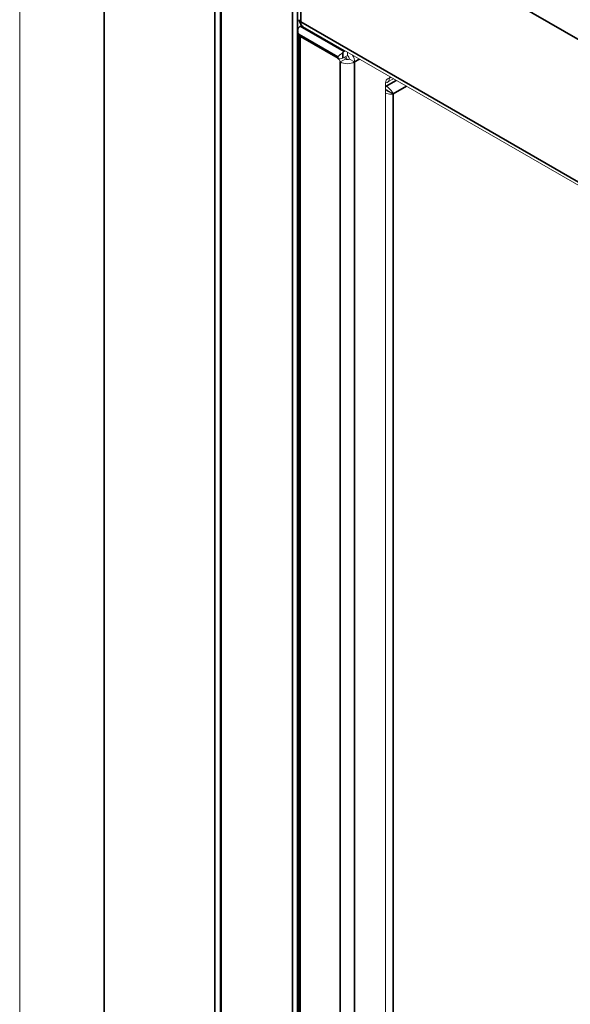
# Model space of a CAD drawing. Header units: millimetres. Extents: x 4 to 1188, y 1 to 840.
# Tile 117 of 256: x 860 to 881, y 216 to 252. Entities that reach past the tile are written whole.
import ezdxf

# ---------------------------------------------------------------- set-up
doc = ezdxf.new("R2010")
doc.units = ezdxf.units.MM
doc.layers.add('1', color=7, linetype='Continuous')

msp = doc.modelspace()

# ---------------------------------------------------------------- linework, layer by layer
at = {"layer": '1', "color": 154, "linetype": 'Continuous', "lineweight": 13}
for p, q in [((860.3552, 266.234), (860.3552, 159.5233)), ((867.7773, 259.4081), (867.7773, 174.9053)), ((870.6623, 252.0738), (870.6623, 251.9235)), ((870.7953, 252.25), (870.7485, 252.2229)), ((870.8399, 252.2153), (992.038, 182.2415)), ((870.6899, 251.8758), (870.6899, 173.251)), ((872.1344, 251.0417), (870.7013, 251.8691)), ((872.1387, 251.0283), (870.7485, 251.831)), ((872.4092, 251.3092), (872.3701, 251.2866)), ((872.4927, 251.1397), (872.4927, 251.2611)), ((872.2287, 250.9002), (872.4172, 251.009)), ((872.4927, 251.1397), (872.323, 251.0417)), ((872.5681, 251.009), (872.7567, 250.9002)), ((873.9069, 250.1272), (873.9069, 180.6543)), ((873.971, 250.1468), (874.1968, 250.2772)), ((874.0483, 250.3177), (874.0012, 250.2905)), ((873.9324, 250.0004), (873.9069, 250.0152)), ((873.9324, 249.8698), (873.9069, 249.8845)), ((873.9257, 249.8582), (873.9069, 249.8691))]:
    msp.add_line(p, q, dxfattribs=at)
at = {"layer": '1', "color": 154, "linetype": 'Continuous', "lineweight": 35}
for p, q in [((863.4794, 261.8793), (863.4794, 155.1687)), ((867.5806, 155.0761), (867.5806, 259.5115)), ((867.8163, 174.9279), (867.8163, 259.3536)), ((870.4562, 257.8295), (870.4562, 173.4037)), ((870.6447, 173.2949), (870.6447, 257.8295)), ((870.7626, 257.6716), (991.9607, 187.6979)), ((870.7626, 257.6716), (870.7626, 252.3862)), ((870.7626, 252.3862), (991.9607, 182.4124)), ((870.7013, 251.9235), (870.7013, 251.8691)), ((872.1344, 251.0961), (870.7013, 251.9235)), ((870.7485, 252.2229), (872.3701, 251.2866)), ((870.7485, 251.831), (870.7485, 173.2078)), ((872.323, 251.2501), (872.323, 251.0417)), ((872.1344, 251.0417), (872.1344, 251.0961)), ((872.1387, 251.0283), (872.1492, 251.0343)), ((872.2287, 250.9002), (872.2287, 173.4368)), ((872.7567, 250.9002), (872.9372, 251.0044)), ((872.7567, 250.9002), (872.7567, 179.5328)), ((874.3044, 250.2152), (873.9324, 250.0004)), ((874.0483, 250.3177), (874.0876, 250.3404)), ((874.6814, 249.9974), (874.1897, 249.7135)), ((874.1897, 249.7135), (874.1897, 181.2367))]:
    msp.add_line(p, q, dxfattribs=at)
for centre, major_axis, start_param, end_param in [((870.904, 252.4678), (0.2, 0), 3.1415927, 3.9269908), ((871.0266, 252.5386), (0.1867, 0.3233), 2.3561945, 3.1415927)]:
    msp.add_ellipse(centre, major_axis=major_axis, ratio=0.5773503, start_param=start_param, end_param=end_param, dxfattribs=at)
at = {"layer": '1', "color": 154, "linetype": 'Continuous', "lineweight": 13}
for centre, major_axis, start_param, end_param in [((870.7956, 251.9235), (0.1333, 0), 3.1415927, 3.9269908), ((870.7485, 252.0596), (-0.1, -0.1732), 3.9269908, 4.2668277), ((870.8899, 251.9126), (-0.2, 0), 0.4181754, 0.7853982), ((872.3701, 251.1233), (0.1, 0.1732), 0.7853982, 1.1252351), ((872.2287, 251.0961), (0.1333, 0), 3.9269908, 5.4977871), ((872.1387, 250.9194), (0.0667, -0.1155), 1.0900908, 2.3561945), ((872.4927, 251.0526), (-0.3733, 0), 0.7853982, 2.3561945), ((872.3273, 251.0283), (-0.0667, 0.1155), 4.2316835, 4.8158716), ((872.4927, 251.0526), (-0.1067, 0), 0.7853982, 2.3561945), ((872.2947, 251.0526), (0.1333, -0.2309), 0.9954922, 1.4823163), ((872.4927, 251.0526), (0.0533, -0.0924), 0.7853982, 2.3561945), ((872.4927, 251.0526), (0.1867, -0.3233), 0.7853982, 1.5385214), ((873.7843, 250.4702), (0.1867, -0.3233), 5.9807088, 7.0685835), ((874.0012, 250.1817), (-0.0667, -0.1155), 3.9269908, 5.4977871)]:
    msp.add_ellipse(centre, major_axis=major_axis, ratio=0.5773503, start_param=start_param, end_param=end_param, dxfattribs=at)
for points, knots in [([(870.704, 252.4678), (870.7036, 252.4206), (870.7192, 252.3463), (870.7753, 252.2588), (870.8212, 252.229), (870.8414, 252.2193)], [0, 0, 0, 0, 0.4468735, 0.7841651, 1, 1, 1, 1]), ([(870.7013, 251.9235), (870.7007, 251.9248), (870.7, 251.9262), (870.6987, 251.9288), (870.6968, 251.9329), (870.6949, 251.9369), (870.6913, 251.945), (870.689, 251.9505), (870.6824, 251.967), (870.6786, 251.9781), (870.6736, 251.9952), (870.6721, 252.0009), (870.6694, 252.0125), (870.6681, 252.0183), (870.6649, 252.0358), (870.6635, 252.0475), (870.6621, 252.0708), (870.6621, 252.0824), (870.6633, 252.0969), (870.6636, 252.0998), (870.6643, 252.1056), (870.6647, 252.1085), (870.6662, 252.117), (870.6674, 252.1225), (870.6704, 252.1335), (870.6721, 252.1389), (870.6752, 252.1468), (870.6764, 252.1495), (870.6787, 252.1546), (870.68, 252.1571), (870.684, 252.1645), (870.687, 252.1692), (870.6937, 252.1782), (870.6973, 252.1824), (870.7013, 252.1863)], [0, 0, 0, 0, 0.015625, 0.015625, 0.03125, 0.0625, 0.0625, 0.125, 0.125, 0.25, 0.25, 0.3125, 0.3125, 0.375, 0.375, 0.5, 0.5, 0.625, 0.625, 0.65625, 0.65625, 0.6875, 0.6875, 0.75, 0.75, 0.8125, 0.8125, 0.84375, 0.84375, 0.875, 0.875, 0.9375, 0.9375, 1, 1, 1, 1]), ([(872.323, 251.2501), (872.3189, 251.2461), (872.3148, 251.2422), (872.3063, 251.2344), (872.3019, 251.2305), (872.2952, 251.2246), (872.2929, 251.2227), (872.2884, 251.2188), (872.2861, 251.2168), (872.2792, 251.211), (872.2746, 251.2073), (872.2656, 251.1998), (872.261, 251.1962), (872.2543, 251.1907), (872.252, 251.1889), (872.2475, 251.1854), (872.2453, 251.1836), (872.2341, 251.1748), (872.2256, 251.1681), (872.209, 251.1552), (872.201, 251.149), (872.1894, 251.14), (872.1856, 251.137), (872.1783, 251.1313), (872.1747, 251.1285), (872.1643, 251.1204), (872.1578, 251.1152), (872.1486, 251.1078), (872.1456, 251.1054), (872.1413, 251.1018), (872.1392, 251.1001), (872.1371, 251.0984), (872.1357, 251.0973), (872.1351, 251.0967), (872.1344, 251.0961)], [0, 0, 0, 0, 0.0625, 0.0625, 0.125, 0.125, 0.15625, 0.15625, 0.1875, 0.1875, 0.25, 0.25, 0.3125, 0.3125, 0.34375, 0.34375, 0.375, 0.375, 0.5, 0.5, 0.625, 0.625, 0.6875, 0.6875, 0.75, 0.75, 0.875, 0.875, 0.9375, 0.9375, 0.96875, 0.984375, 0.984375, 1, 1, 1, 1]), ([(873.9063, 249.7444), (873.9355, 249.7334), (873.9668, 249.7247), (874.0333, 249.7117), (874.0685, 249.708), (874.1341, 249.7066), (874.1644, 249.709), (874.1897, 249.7135)], [0, 0, 0, 0, 0.3115763, 0.3115763, 0.6557881, 0.6557881, 1, 1, 1, 1]), ([(873.9257, 249.8582), (873.9279, 249.8563), (873.9323, 249.8524), (873.9396, 249.8467), (873.9473, 249.8411), (873.9554, 249.8356), (873.9639, 249.8303), (873.9726, 249.8251), (873.9816, 249.8201), (873.9908, 249.8154), (874.0001, 249.8108), (874.0095, 249.8064), (874.0187, 249.8023), (874.0279, 249.7984), (874.0369, 249.7947), (874.0457, 249.7911), (874.0541, 249.7878), (874.0621, 249.7847), (874.0697, 249.7817), (874.0743, 249.7798), (874.0766, 249.7788)], [0, 0, 0, 0, 0.048577, 0.0977718, 0.1476292, 0.1981917, 0.2495004, 0.3015946, 0.3545116, 0.4082874, 0.4629559, 0.5185496, 0.5750993, 0.6326344, 0.6911827, 0.7507706, 0.8114231, 0.873164, 0.9360159, 1, 1, 1, 1]), ([(874.1897, 249.7135), (874.185, 249.7246), (874.1793, 249.7363), (874.1695, 249.7547), (874.1659, 249.761), (874.1603, 249.7706), (874.1583, 249.7739), (874.1543, 249.7805), (874.1522, 249.7838), (874.1415, 249.8004), (874.1322, 249.8139), (874.117, 249.8342), (874.1117, 249.841), (874.1035, 249.8512), (874.1007, 249.8546), (874.0949, 249.8615), (874.092, 249.8649), (874.0833, 249.875), (874.0773, 249.8816), (874.0651, 249.8946), (874.0588, 249.9011), (874.0461, 249.9137), (874.0396, 249.9199), (874.0296, 249.929), (874.0263, 249.932), (874.0196, 249.9379), (874.0162, 249.9408), (874.0062, 249.9493), (873.9995, 249.9547), (873.986, 249.9652), (873.9792, 249.9702), (873.9691, 249.9773), (873.9657, 249.9797), (873.9589, 249.9842), (873.9555, 249.9864), (873.9455, 249.9928), (873.9389, 249.9967), (873.9324, 250.0004)], [0, 0, 0, 0, 0.125, 0.125, 0.1875, 0.1875, 0.21875, 0.21875, 0.25, 0.25, 0.375, 0.375, 0.4375, 0.4375, 0.46875, 0.46875, 0.5, 0.5, 0.5625, 0.5625, 0.625, 0.625, 0.6875, 0.6875, 0.71875, 0.71875, 0.75, 0.75, 0.8125, 0.8125, 0.875, 0.875, 0.90625, 0.90625, 0.9375, 0.9375, 1, 1, 1, 1]), ([(874.0766, 249.7788), (874.0724, 249.7813), (874.0681, 249.784), (874.0588, 249.79), (874.0539, 249.7933), (874.046, 249.7986), (874.0433, 249.8004), (874.0377, 249.8042), (874.0349, 249.8061), (874.0262, 249.812), (874.0201, 249.8161), (874.0121, 249.8214), (874.0105, 249.8225), (874.0072, 249.8247), (874.0056, 249.8258), (874.0006, 249.829), (873.9973, 249.8312), (873.9905, 249.8356), (873.987, 249.8377), (873.9818, 249.841), (873.98, 249.8421), (873.9765, 249.8443), (873.9747, 249.8454), (873.9694, 249.8486), (873.9659, 249.8507), (873.9589, 249.8548), (873.9554, 249.8569), (873.9502, 249.8598), (873.9485, 249.8608), (873.9451, 249.8627), (873.9435, 249.8637), (873.9386, 249.8664), (873.9354, 249.8681), (873.9324, 249.8698)], [0, 0, 0, 0, 0.125, 0.125, 0.25, 0.25, 0.3125, 0.3125, 0.375, 0.375, 0.5, 0.5, 0.53125, 0.53125, 0.5625, 0.5625, 0.625, 0.625, 0.6875, 0.6875, 0.71875, 0.71875, 0.75, 0.75, 0.8125, 0.8125, 0.875, 0.875, 0.90625, 0.90625, 0.9375, 0.9375, 1, 1, 1, 1])]:
    msp.add_open_spline(points, degree=3, knots=knots, dxfattribs=at)
msp.add_open_spline([(874.1897, 249.7135), (874.0766, 249.7788)], degree=1, dxfattribs=at)

doc.saveas('drawing.dxf')
